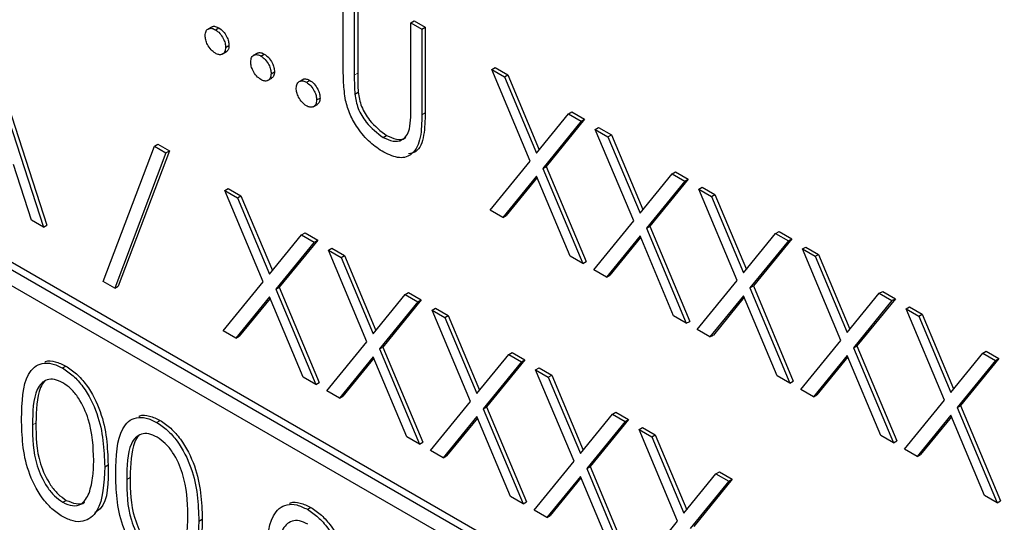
# Paper-space layout 'Blatt2' of a CAD drawing. Header units: millimetres. Extents: x 5 to 418, y 2 to 292.
# Tile 33 of 64: x 96.84 to 101.95, y 172.29 to 174.9. Entities that reach past the tile are written whole.
import ezdxf

# ---------------------------------------------------------------- set-up
doc = ezdxf.new("R2010")
doc.units = ezdxf.units.MM

psp = doc.layouts.new('Blatt2')

# ---------------------------------------------------------------- linework, layer by layer
at = {"color": 7, "linetype": 'Continuous', "lineweight": 25}
for p, q in [((107.3677, 167.5348), (90.3971, 177.3317)), ((107.3323, 167.5144), (90.3618, 177.3113)), ((90.3618, 177.2297), (107.3323, 167.4328)), ((98.5189, 174.6411), (98.5189, 175.085)), ((98.5761, 175.052), (98.5761, 174.6117)), ((98.5937, 175.0622), (98.5937, 174.6219)), ((98.8698, 174.8824), (98.8874, 174.8926)), ((98.8698, 174.4421), (98.8698, 174.8824)), ((98.8698, 174.8824), (98.9269, 174.8495)), ((98.8874, 174.8926), (98.9446, 174.8597)), ((97.8364, 174.8623), (97.8143, 174.8496)), ((97.854, 174.847), (97.8717, 174.8572)), ((98.9269, 174.8495), (98.9446, 174.8597)), ((98.9269, 174.8495), (98.9269, 174.4056)), ((98.9446, 174.8597), (98.9446, 174.4158)), ((96.6669, 174.7252), (96.9606, 173.8208)), ((96.6845, 174.7354), (96.9783, 173.831)), ((97.889, 174.7194), (97.9111, 174.7322)), ((97.907, 174.7552), (97.9247, 174.7654)), ((98.073, 174.7257), (98.0509, 174.713)), ((98.0906, 174.7104), (98.1083, 174.7206)), ((98.1436, 174.6186), (98.1613, 174.6288)), ((99.29, 174.6399), (99.3076, 174.6501)), ((99.29, 174.6399), (99.3559, 174.6018)), ((99.4896, 174.1645), (99.29, 174.6399)), ((99.3076, 174.6501), (99.3735, 174.612)), ((98.1256, 174.5828), (98.1477, 174.5956)), ((98.3096, 174.5891), (98.2875, 174.5764)), ((98.3272, 174.5738), (98.3449, 174.584)), ((99.3559, 174.6018), (99.3735, 174.612)), ((99.3559, 174.6018), (99.5225, 174.205)), ((99.3735, 174.612), (99.537, 174.2228)), ((98.5786, 174.5125), (98.5963, 174.5227)), ((98.3802, 174.482), (98.3979, 174.4922)), ((98.3622, 174.4462), (98.3843, 174.459)), ((99.6891, 174.4094), (99.7068, 174.4196)), ((99.7068, 174.4196), (99.7727, 174.3816)), ((99.5225, 174.205), (99.6891, 174.4094)), ((99.755, 174.3714), (99.5555, 174.1265)), ((99.7727, 174.3816), (99.5732, 174.1367)), ((99.6891, 174.4094), (99.755, 174.3714)), ((99.755, 174.3714), (99.7727, 174.3816)), ((99.8284, 174.329), (99.8461, 174.3392)), ((99.8284, 174.329), (99.8944, 174.291)), ((100.0281, 173.8537), (99.8284, 174.329)), ((99.8461, 174.3392), (99.912, 174.3012)), ((98.726, 174.2871), (98.7436, 174.2973)), ((99.8944, 174.291), (99.912, 174.3012)), ((99.8944, 174.291), (100.061, 173.8942)), ((99.912, 174.3012), (100.0755, 173.9119)), ((97.2706, 173.5381), (97.5368, 174.2418)), ((97.597, 174.2071), (97.3308, 173.5034)), ((97.6147, 174.2173), (97.3485, 173.5136)), ((97.5368, 174.2418), (97.5545, 174.252)), ((97.5368, 174.2418), (97.597, 174.2071)), ((97.5545, 174.252), (97.6147, 174.2173)), ((97.597, 174.2071), (97.6147, 174.2173)), ((99.2818, 173.9097), (99.4896, 174.1645)), ((96.8985, 173.8566), (96.8044, 174.1464)), ((99.5555, 174.1265), (99.5732, 174.1367)), ((99.5555, 174.1265), (99.7632, 173.6318)), ((99.5732, 174.1367), (99.7809, 173.642)), ((100.2276, 174.0986), (100.2453, 174.1088)), ((100.2453, 174.1088), (100.3112, 174.0707)), ((99.5225, 174.0861), (99.3477, 173.8716)), ((99.5257, 174.0785), (99.3654, 173.8818)), ((99.6973, 173.6698), (99.5225, 174.0861)), ((100.061, 173.8942), (100.2276, 174.0986)), ((100.2935, 174.0605), (100.094, 173.8156)), ((100.3112, 174.0707), (100.1117, 173.8258)), ((100.2276, 174.0986), (100.2935, 174.0605)), ((100.2935, 174.0605), (100.3112, 174.0707)), ((97.9029, 174.0116), (97.9206, 174.0218)), ((97.9029, 174.0116), (97.9688, 173.9736)), ((98.1026, 173.5363), (97.9029, 174.0116)), ((97.9206, 174.0218), (97.9865, 173.9838)), ((100.3669, 174.0181), (100.3846, 174.0283)), ((100.3669, 174.0181), (100.4328, 173.9801)), ((100.5666, 173.5428), (100.3669, 174.0181)), ((100.3846, 174.0283), (100.4505, 173.9903)), ((97.9688, 173.9736), (97.9865, 173.9838)), ((97.9688, 173.9736), (98.1355, 173.5768)), ((97.9865, 173.9838), (98.15, 173.5946)), ((100.4328, 173.9801), (100.4505, 173.9903)), ((100.4328, 173.9801), (100.5995, 173.5833)), ((100.4505, 173.9903), (100.614, 173.6011)), ((99.3477, 173.8716), (99.2818, 173.9097)), ((96.9606, 173.8208), (96.8985, 173.8566)), ((99.3477, 173.8716), (99.3654, 173.8818)), ((99.8203, 173.5988), (100.0281, 173.8537)), ((96.9606, 173.8208), (96.9783, 173.831)), ((100.094, 173.8156), (100.1117, 173.8258)), ((100.094, 173.8156), (100.3017, 173.3209)), ((100.1117, 173.8258), (100.3193, 173.3311)), ((100.7661, 173.7877), (100.7838, 173.7979)), ((100.7838, 173.7979), (100.8497, 173.7599)), ((98.1355, 173.5768), (98.3021, 173.7812)), ((98.3857, 173.7534), (98.1862, 173.5085)), ((98.3021, 173.7812), (98.3198, 173.7914)), ((98.3021, 173.7812), (98.368, 173.7432)), ((98.3198, 173.7914), (98.3857, 173.7534)), ((98.368, 173.7432), (98.3857, 173.7534)), ((100.061, 173.7752), (99.8862, 173.5608)), ((100.0642, 173.7676), (99.9039, 173.571)), ((100.2358, 173.359), (100.061, 173.7752)), ((100.5995, 173.5833), (100.7661, 173.7877)), ((100.832, 173.7497), (100.6325, 173.5048)), ((100.8497, 173.7599), (100.6502, 173.515)), ((100.7661, 173.7877), (100.832, 173.7497)), ((100.832, 173.7497), (100.8497, 173.7599)), ((98.368, 173.7432), (98.1685, 173.4983)), ((98.4414, 173.7008), (98.4591, 173.711)), ((98.4414, 173.7008), (98.5073, 173.6627)), ((98.6411, 173.2254), (98.4414, 173.7008)), ((98.4591, 173.711), (98.525, 173.6729)), ((100.9054, 173.7073), (100.9231, 173.7175)), ((100.9054, 173.7073), (100.9713, 173.6692)), ((101.1051, 173.2319), (100.9054, 173.7073)), ((100.9231, 173.7175), (100.989, 173.6794)), ((98.5073, 173.6627), (98.525, 173.6729)), ((98.5073, 173.6627), (98.674, 173.2659)), ((98.525, 173.6729), (98.6885, 173.2837)), ((99.7632, 173.6318), (99.6973, 173.6698)), ((100.9713, 173.6692), (100.989, 173.6794)), ((100.9713, 173.6692), (101.138, 173.2724)), ((100.989, 173.6794), (101.1524, 173.2902)), ((99.7632, 173.6318), (99.7809, 173.642)), ((99.8862, 173.5608), (99.8203, 173.5988)), ((99.8862, 173.5608), (99.9039, 173.571)), ((100.3588, 173.288), (100.5666, 173.5428)), ((97.3308, 173.5034), (97.2706, 173.5381)), ((97.3308, 173.5034), (97.3485, 173.5136)), ((97.8948, 173.2815), (98.1026, 173.5363)), ((98.1685, 173.4983), (98.1862, 173.5085)), ((98.1685, 173.4983), (98.3762, 173.0036)), ((98.1862, 173.5085), (98.3938, 173.0138)), ((100.6325, 173.5048), (100.6502, 173.515)), ((100.6325, 173.5048), (100.8402, 173.0101)), ((100.6502, 173.515), (100.8578, 173.0203)), ((98.1355, 173.4578), (97.9607, 173.2434)), ((98.1387, 173.4503), (97.9784, 173.2536)), ((98.3102, 173.0416), (98.1355, 173.4578)), ((98.674, 173.2659), (98.8406, 173.4703)), ((98.9242, 173.4425), (98.7247, 173.1976)), ((98.8406, 173.4703), (98.8583, 173.4805)), ((98.8406, 173.4703), (98.9065, 173.4323)), ((98.8583, 173.4805), (98.9242, 173.4425)), ((98.9065, 173.4323), (98.9242, 173.4425)), ((100.5995, 173.4643), (100.4247, 173.2499)), ((100.6026, 173.4568), (100.4424, 173.2601)), ((100.7742, 173.0481), (100.5995, 173.4643)), ((101.138, 173.2724), (101.3046, 173.4769)), ((101.3705, 173.4388), (101.171, 173.1939)), ((101.3882, 173.449), (101.1886, 173.2041)), ((101.3046, 173.4769), (101.3223, 173.4871)), ((101.3046, 173.4769), (101.3705, 173.4388)), ((101.3223, 173.4871), (101.3882, 173.449)), ((101.3705, 173.4388), (101.3882, 173.449)), ((98.9065, 173.4323), (98.707, 173.1874)), ((98.9799, 173.3899), (98.9976, 173.4001)), ((98.9799, 173.3899), (99.0458, 173.3519)), ((99.1796, 172.9146), (98.9799, 173.3899)), ((98.9976, 173.4001), (99.0635, 173.3621)), ((101.4439, 173.3964), (101.4616, 173.4066)), ((101.4439, 173.3964), (101.5098, 173.3584)), ((101.6436, 172.9211), (101.4439, 173.3964)), ((101.4616, 173.4066), (101.5275, 173.3686)), ((99.0458, 173.3519), (99.0635, 173.3621)), ((99.0458, 173.3519), (99.2124, 172.9551)), ((99.0635, 173.3621), (99.2269, 172.9728)), ((100.3017, 173.3209), (100.2358, 173.359)), ((101.5098, 173.3584), (101.5275, 173.3686)), ((101.5098, 173.3584), (101.6764, 172.9616)), ((101.5275, 173.3686), (101.6909, 172.9794)), ((100.3017, 173.3209), (100.3193, 173.3311)), ((100.4247, 173.2499), (100.3588, 173.288)), ((97.9607, 173.2434), (97.8948, 173.2815)), ((97.9607, 173.2434), (97.9784, 173.2536)), ((100.4247, 173.2499), (100.4424, 173.2601)), ((98.4333, 172.9706), (98.6411, 173.2254)), ((98.707, 173.1874), (98.7247, 173.1976)), ((98.707, 173.1874), (98.9146, 172.6927)), ((98.7247, 173.1976), (98.9323, 172.7029)), ((100.8973, 172.9771), (101.1051, 173.2319)), ((101.171, 173.1939), (101.1886, 173.2041)), ((101.171, 173.1939), (101.3786, 172.6992)), ((101.1886, 173.2041), (101.3963, 172.7094)), ((98.674, 173.147), (98.4992, 172.9325)), ((98.6771, 173.1394), (98.5169, 172.9427)), ((98.8487, 172.7307), (98.674, 173.147)), ((99.2124, 172.9551), (99.3791, 173.1595)), ((99.4627, 173.1316), (99.2631, 172.8867)), ((99.3791, 173.1595), (99.3967, 173.1697)), ((99.3791, 173.1595), (99.445, 173.1214)), ((99.3967, 173.1697), (99.4627, 173.1316)), ((99.445, 173.1214), (99.4627, 173.1316)), ((101.138, 173.1535), (100.9632, 172.9391)), ((101.1411, 173.1459), (100.9809, 172.9493)), ((101.3127, 172.7373), (101.138, 173.1535)), ((101.6764, 172.9616), (101.8431, 173.166)), ((101.9266, 173.1381), (101.7271, 172.8932)), ((101.8431, 173.166), (101.8607, 173.1762)), ((101.8431, 173.166), (101.909, 173.1279)), ((101.8607, 173.1762), (101.9266, 173.1381)), ((101.909, 173.1279), (101.9266, 173.1381)), ((97.0591, 173.0886), (97.0768, 173.0989)), ((99.445, 173.1214), (99.2455, 172.8765)), ((99.5184, 173.079), (99.5361, 173.0892)), ((99.5361, 173.0892), (99.602, 173.0512)), ((101.909, 173.1279), (101.7095, 172.883)), ((98.3762, 173.0036), (98.3102, 173.0416)), ((99.5184, 173.079), (99.5843, 173.041)), ((99.718, 172.6037), (99.5184, 173.079)), ((99.5843, 173.041), (99.602, 173.0512)), ((99.5843, 173.041), (99.7509, 172.6442)), ((99.602, 173.0512), (99.7654, 172.662)), ((100.8402, 173.0101), (100.7742, 173.0481)), ((98.3762, 173.0036), (98.3938, 173.0138)), ((100.8402, 173.0101), (100.8578, 173.0203)), ((98.4992, 172.9325), (98.4333, 172.9706)), ((98.4992, 172.9325), (98.5169, 172.9427)), ((100.9632, 172.9391), (100.8973, 172.9771)), ((100.9632, 172.9391), (100.9809, 172.9493)), ((98.9718, 172.6597), (99.1796, 172.9146)), ((99.2455, 172.8765), (99.2631, 172.8867)), ((99.2455, 172.8765), (99.4531, 172.3818)), ((99.2631, 172.8867), (99.4708, 172.392)), ((101.4358, 172.6662), (101.6436, 172.9211)), ((101.7095, 172.883), (101.7271, 172.8932)), ((101.7095, 172.883), (101.9171, 172.3883)), ((101.7271, 172.8932), (101.9348, 172.3985)), ((99.2124, 172.8361), (99.0377, 172.6217)), ((99.2156, 172.8285), (99.0553, 172.6319)), ((99.3872, 172.4199), (99.2124, 172.8361)), ((99.7509, 172.6442), (99.9176, 172.8486)), ((99.9176, 172.8486), (99.9352, 172.8588)), ((99.9176, 172.8486), (99.9835, 172.8106)), ((99.9352, 172.8588), (100.0011, 172.8208)), ((101.6764, 172.8426), (101.5017, 172.6282)), ((101.6796, 172.835), (101.5193, 172.6384)), ((101.8512, 172.4264), (101.6764, 172.8426)), ((97.5487, 172.806), (97.5663, 172.8162)), ((99.9835, 172.8106), (99.784, 172.5657)), ((100.0011, 172.8208), (99.8016, 172.5759)), ((99.9835, 172.8106), (100.0011, 172.8208)), ((100.0569, 172.7682), (100.0746, 172.7784)), ((100.0746, 172.7784), (100.1405, 172.7403)), ((98.9146, 172.6927), (98.8487, 172.7307)), ((100.0569, 172.7682), (100.1228, 172.7301)), ((100.2565, 172.2928), (100.0569, 172.7682)), ((100.1228, 172.7301), (100.1405, 172.7403)), ((100.1228, 172.7301), (100.2894, 172.3333)), ((100.1405, 172.7403), (100.3039, 172.3511)), ((101.3786, 172.6992), (101.3127, 172.7373)), ((98.9146, 172.6927), (98.9323, 172.7029)), ((101.3786, 172.6992), (101.3963, 172.7094)), ((99.0377, 172.6217), (98.9718, 172.6597)), ((99.0377, 172.6217), (99.0553, 172.6319)), ((101.5017, 172.6282), (101.4358, 172.6662)), ((101.5017, 172.6282), (101.5193, 172.6384)), ((97.2788, 172.5753), (97.2965, 172.5855)), ((99.5102, 172.3489), (99.718, 172.6037)), ((99.784, 172.5657), (99.8016, 172.5759)), ((99.8016, 172.5759), (100.0093, 172.0812)), ((99.7509, 172.5252), (99.5762, 172.3108)), ((99.7541, 172.5177), (99.5938, 172.321)), ((99.9257, 172.109), (99.7509, 172.5252)), ((99.784, 172.5657), (99.9916, 172.071)), ((100.2894, 172.3333), (100.456, 172.5378)), ((100.456, 172.5378), (100.4737, 172.548)), ((100.456, 172.5378), (100.522, 172.4997)), ((100.4737, 172.548), (100.5396, 172.5099)), ((100.522, 172.4997), (100.3224, 172.2548)), ((100.5396, 172.5099), (100.3401, 172.265)), ((100.522, 172.4997), (100.5396, 172.5099)), ((99.4531, 172.3818), (99.3872, 172.4199)), ((101.9171, 172.3883), (101.8512, 172.4264)), ((97.061, 172.3903), (97.0787, 172.4005)), ((98.3319, 172.3539), (98.3496, 172.3641)), ((99.4531, 172.3818), (99.4708, 172.392)), ((101.9171, 172.3883), (101.9348, 172.3985)), ((99.5762, 172.3108), (99.5102, 172.3489)), ((99.5762, 172.3108), (99.5938, 172.321)), ((97.7683, 172.2927), (97.786, 172.3029)), ((100.0487, 172.038), (100.2565, 172.2928))]:
    psp.add_line(p, q, dxfattribs=at)
at = {"color": 7, "linetype": 'Continuous', "lineweight": 18}
for p, q in [((98.5761, 174.6117), (98.5937, 174.6219)), ((98.9269, 174.4056), (98.9446, 174.4158)), ((96.9035, 172.7922), (96.9211, 172.8024)), ((97.393, 172.5096), (97.4107, 172.5198))]:
    psp.add_line(p, q, dxfattribs=at)
at = {"color": 7, "linetype": 'Continuous', "lineweight": 25}
for points, knots in [([(97.801, 174.8164), (97.8019, 174.8249), (97.8037, 174.8419), (97.8181, 174.8536), (97.8355, 174.8558), (97.8478, 174.8499), (97.854, 174.847)], [0, 0, 0, 0, 0.279563, 0.559276, 0.779546, 1, 1, 1, 1]), ([(97.8348, 174.8601), (97.8358, 174.8611), (97.8403, 174.8657), (97.8535, 174.8655), (97.8656, 174.86), (97.8717, 174.8572)], [0, 0, 0, 0, 0.116519, 0.558075, 1, 1, 1, 1]), ([(97.854, 174.847), (97.8618, 174.8415), (97.8775, 174.8303), (97.8947, 174.8036), (97.9056, 174.7774), (97.9065, 174.7626), (97.907, 174.7552)], [0, 0, 0, 0, 0.279608, 0.559239, 0.779495, 1, 1, 1, 1]), ([(97.8717, 174.8572), (97.8795, 174.8517), (97.8952, 174.8405), (97.9123, 174.8138), (97.9232, 174.7876), (97.9242, 174.7728), (97.9247, 174.7654)], [0, 0, 0, 0, 0.279608, 0.559239, 0.779495, 1, 1, 1, 1]), ([(97.854, 174.7245), (97.8462, 174.7301), (97.8306, 174.7414), (97.8133, 174.768), (97.8027, 174.7941), (97.8015, 174.809), (97.801, 174.8164)], [0, 0, 0, 0, 0.279569, 0.55913, 0.779561, 1, 1, 1, 1]), ([(97.907, 174.7552), (97.9061, 174.7467), (97.9042, 174.7297), (97.8898, 174.7181), (97.8724, 174.7158), (97.8601, 174.7216), (97.854, 174.7245)], [0, 0, 0, 0, 0.279494, 0.559344, 0.77968, 1, 1, 1, 1]), ([(97.9247, 174.7654), (97.9239, 174.7566), (97.9225, 174.7409), (97.9127, 174.7346), (97.9083, 174.7318)], [0, 0, 0, 0, 0.5544517, 1, 1, 1, 1]), ([(98.0376, 174.6798), (98.0385, 174.6883), (98.0404, 174.7053), (98.0548, 174.717), (98.0722, 174.7192), (98.0844, 174.7133), (98.0906, 174.7104)], [0, 0, 0, 0, 0.279563, 0.559276, 0.779546, 1, 1, 1, 1]), ([(98.0714, 174.7235), (98.0724, 174.7245), (98.0769, 174.7291), (98.0901, 174.729), (98.1022, 174.7234), (98.1083, 174.7206)], [0, 0, 0, 0, 0.116519, 0.558075, 1, 1, 1, 1]), ([(98.1083, 174.7206), (98.1161, 174.7151), (98.1318, 174.704), (98.149, 174.6772), (98.1598, 174.651), (98.1608, 174.6362), (98.1613, 174.6288)], [0, 0, 0, 0, 0.279608, 0.559239, 0.779495, 1, 1, 1, 1]), ([(98.0906, 174.5879), (98.0828, 174.5936), (98.0672, 174.6048), (98.0499, 174.6314), (98.0393, 174.6576), (98.0381, 174.6724), (98.0376, 174.6798)], [0, 0, 0, 0, 0.279569, 0.559129, 0.779561, 1, 1, 1, 1]), ([(98.0906, 174.7104), (98.0984, 174.7049), (98.1141, 174.6938), (98.1313, 174.667), (98.1422, 174.6408), (98.1431, 174.626), (98.1436, 174.6186)], [0, 0, 0, 0, 0.279608, 0.559239, 0.779495, 1, 1, 1, 1]), ([(98.1436, 174.6186), (98.1427, 174.6101), (98.1409, 174.5931), (98.1264, 174.5815), (98.109, 174.5792), (98.0967, 174.585), (98.0906, 174.5879)], [0, 0, 0, 0, 0.279494, 0.559344, 0.77968, 1, 1, 1, 1]), ([(98.1613, 174.6288), (98.1605, 174.62), (98.1592, 174.6043), (98.1493, 174.598), (98.1449, 174.5952)], [0, 0, 0, 0, 0.5544509, 1, 1, 1, 1]), ([(98.5303, 174.4797), (98.5262, 174.5108), (98.5189, 174.5663), (98.5189, 174.6182), (98.5189, 174.6411)], [0, 0, 0, 0, 0.559521, 1, 1, 1, 1]), ([(98.5937, 174.6219), (98.5937, 174.6036), (98.5936, 174.5711), (98.5955, 174.5375), (98.5963, 174.5227)], [0, 0, 0, 0, 0.560149, 1, 1, 1, 1]), ([(98.2742, 174.5432), (98.2751, 174.5517), (98.277, 174.5687), (98.2914, 174.5804), (98.3088, 174.5826), (98.3211, 174.5768), (98.3272, 174.5738)], [0, 0, 0, 0, 0.279563, 0.559276, 0.779546, 1, 1, 1, 1]), ([(98.3081, 174.5869), (98.309, 174.5879), (98.3135, 174.5925), (98.3267, 174.5924), (98.3388, 174.5868), (98.3449, 174.584)], [0, 0, 0, 0, 0.116519, 0.558074, 1, 1, 1, 1]), ([(98.3272, 174.5738), (98.335, 174.5683), (98.3507, 174.5572), (98.3679, 174.5304), (98.3788, 174.5042), (98.3798, 174.4894), (98.3802, 174.482)], [0, 0, 0, 0, 0.279608, 0.559239, 0.779495, 1, 1, 1, 1]), ([(98.3449, 174.584), (98.3527, 174.5785), (98.3684, 174.5674), (98.3856, 174.5406), (98.3965, 174.5144), (98.3974, 174.4996), (98.3979, 174.4922)], [0, 0, 0, 0, 0.279608, 0.559239, 0.779495, 1, 1, 1, 1]), ([(98.5761, 174.6117), (98.576, 174.5934), (98.5759, 174.5609), (98.5778, 174.5273), (98.5786, 174.5125)], [0, 0, 0, 0, 0.560149, 1, 1, 1, 1]), ([(98.3272, 174.4513), (98.3194, 174.457), (98.3038, 174.4682), (98.2865, 174.4948), (98.2759, 174.521), (98.2747, 174.5358), (98.2742, 174.5432)], [0, 0, 0, 0, 0.279569, 0.559129, 0.779562, 1, 1, 1, 1]), ([(98.5963, 174.5227), (98.6003, 174.4979), (98.6084, 174.4483), (98.6629, 174.3591), (98.713, 174.3207), (98.7436, 174.2973)], [0, 0, 0, 0, 0.281056, 0.560822, 1, 1, 1, 1]), ([(98.3802, 174.482), (98.3793, 174.4735), (98.3775, 174.4565), (98.363, 174.445), (98.3456, 174.4426), (98.3333, 174.4484), (98.3272, 174.4513)], [0, 0, 0, 0, 0.279494, 0.559344, 0.77968, 1, 1, 1, 1]), ([(98.3979, 174.4922), (98.3971, 174.4834), (98.3958, 174.4677), (98.3859, 174.4614), (98.3815, 174.4586)], [0, 0, 0, 0, 0.554451, 1, 1, 1, 1]), ([(98.7292, 174.2099), (98.705, 174.2257), (98.6567, 174.2574), (98.5958, 174.3291), (98.5512, 174.4062), (98.5372, 174.4552), (98.5303, 174.4797)], [0, 0, 0, 0, 0.280221, 0.559915, 0.77995, 1, 1, 1, 1]), ([(98.5786, 174.5125), (98.5827, 174.4877), (98.5907, 174.4381), (98.6453, 174.3489), (98.6954, 174.3105), (98.726, 174.2871)], [0, 0, 0, 0, 0.281056, 0.560822, 1, 1, 1, 1]), ([(98.9446, 174.4158), (98.9437, 174.3759), (98.942, 174.2965), (98.9124, 174.2131), (98.8707, 174.2046), (98.8583, 174.2021)], [0, 0, 0, 0, 0.415671, 0.826622, 1, 1, 1, 1]), ([(98.8633, 174.3318), (98.8657, 174.3516), (98.87, 174.387), (98.8698, 174.4253), (98.8698, 174.4421)], [0, 0, 0, 0, 0.5596, 1, 1, 1, 1]), ([(98.9269, 174.4056), (98.9263, 174.365), (98.9253, 174.2842), (98.8869, 174.1978), (98.8128, 174.172), (98.757, 174.1972), (98.7292, 174.2099)], [0, 0, 0, 0, 0.281654, 0.560111, 0.780079, 1, 1, 1, 1]), ([(98.726, 174.2871), (98.7435, 174.2791), (98.7786, 174.2632), (98.821, 174.2698), (98.85, 174.294), (98.8588, 174.3192), (98.8633, 174.3318)], [0, 0, 0, 0, 0.279782, 0.559375, 0.779566, 1, 1, 1, 1]), ([(98.7436, 174.2973), (98.7609, 174.2897), (98.7955, 174.2745), (98.8303, 174.2757), (98.8422, 174.2865), (98.8434, 174.2876)], [0, 0, 0, 0, 0.473794, 0.947268, 1, 1, 1, 1]), ([(96.8464, 172.8249), (96.8488, 172.9112), (96.8519, 173.0193), (96.9112, 173.0954), (96.9525, 173.1154), (97.0033, 173.1156), (97.0405, 173.0976), (97.0591, 173.0886)], [0, 0, 0, 0, 0.498709, 0.624176, 0.74947, 0.874745, 1, 1, 1, 1]), ([(96.9667, 173.1199), (96.9684, 173.1208), (96.9836, 173.1285), (97.0216, 173.1247), (97.0584, 173.1075), (97.0768, 173.0989)], [0, 0, 0, 0, 0.057964, 0.529021, 1, 1, 1, 1]), ([(97.0591, 173.0886), (97.0779, 173.0761), (97.1153, 173.051), (97.1836, 172.9732), (97.2696, 172.801), (97.2751, 172.6656), (97.2788, 172.5753)], [0, 0, 0, 0, 0.125599, 0.251197, 0.500582, 1, 1, 1, 1]), ([(97.0768, 173.0989), (97.0955, 173.0863), (97.133, 173.0612), (97.2013, 172.9834), (97.2873, 172.8112), (97.2928, 172.6758), (97.2965, 172.5855)], [0, 0, 0, 0, 0.125599, 0.251197, 0.500582, 1, 1, 1, 1]), ([(97.061, 173.0122), (97.0465, 173.0189), (97.0173, 173.0324), (96.9786, 173.0289), (96.9477, 173.0106), (96.9056, 172.9454), (96.9044, 172.8603), (96.9035, 172.7922)], [0, 0, 0, 0, 0.125138, 0.25042, 0.375524, 0.50085, 1, 1, 1, 1]), ([(96.9677, 173.0188), (96.9675, 173.0187), (96.957, 173.0125), (96.926, 172.9513), (96.9233, 172.8686), (96.9211, 172.8024)], [0, 0, 0, 0, 0.004527, 0.204307, 1, 1, 1, 1]), ([(97.2217, 172.6085), (97.2193, 172.6781), (97.2158, 172.7824), (97.1562, 172.9178), (97.1047, 172.9816), (97.0756, 173.002), (97.061, 173.0122)], [0, 0, 0, 0, 0.500066, 0.749022, 0.874598, 1, 1, 1, 1]), ([(97.0591, 172.3161), (97.0406, 172.3285), (97.0034, 172.3535), (96.9358, 172.431), (96.8522, 172.6027), (96.8487, 172.736), (96.8464, 172.8249)], [0, 0, 0, 0, 0.125551, 0.251089, 0.500253, 1, 1, 1, 1]), ([(97.3359, 172.5423), (97.3384, 172.6286), (97.3414, 172.7367), (97.4007, 172.8128), (97.4421, 172.8328), (97.4929, 172.833), (97.5301, 172.815), (97.5487, 172.806)], [0, 0, 0, 0, 0.498709, 0.624176, 0.74947, 0.874745, 1, 1, 1, 1]), ([(97.4563, 172.8373), (97.4579, 172.8381), (97.4731, 172.8459), (97.5111, 172.8421), (97.5479, 172.8249), (97.5663, 172.8162)], [0, 0, 0, 0, 0.057964, 0.529021, 1, 1, 1, 1]), ([(96.9035, 172.7922), (96.9039, 172.7233), (96.9046, 172.62), (96.9658, 172.4844), (97.0174, 172.421), (97.0465, 172.4006), (97.061, 172.3903)], [0, 0, 0, 0, 0.50029, 0.749087, 0.874606, 1, 1, 1, 1]), ([(96.9211, 172.8024), (96.9216, 172.7335), (96.9223, 172.6302), (96.9834, 172.4946), (97.035, 172.4312), (97.0642, 172.4108), (97.0787, 172.4005)], [0, 0, 0, 0, 0.50029, 0.749087, 0.874606, 1, 1, 1, 1]), ([(97.5487, 172.806), (97.5674, 172.7935), (97.6049, 172.7684), (97.6731, 172.6906), (97.7592, 172.5184), (97.7647, 172.383), (97.7683, 172.2927)], [0, 0, 0, 0, 0.125599, 0.251198, 0.500582, 1, 1, 1, 1]), ([(97.5663, 172.8162), (97.5851, 172.8037), (97.6225, 172.7786), (97.6908, 172.7008), (97.7768, 172.5286), (97.7823, 172.3932), (97.786, 172.3029)], [0, 0, 0, 0, 0.125599, 0.251198, 0.500582, 1, 1, 1, 1]), ([(97.5506, 172.7296), (97.536, 172.7363), (97.5068, 172.7498), (97.4681, 172.7463), (97.4372, 172.728), (97.3951, 172.6628), (97.3939, 172.5777), (97.393, 172.5096)], [0, 0, 0, 0, 0.125138, 0.25042, 0.375524, 0.50085, 1, 1, 1, 1]), ([(97.4572, 172.7362), (97.457, 172.7361), (97.4466, 172.7299), (97.4155, 172.6687), (97.4128, 172.5859), (97.4107, 172.5198)], [0, 0, 0, 0, 0.004527, 0.204308, 1, 1, 1, 1]), ([(97.7112, 172.3259), (97.7088, 172.3955), (97.7053, 172.4998), (97.6458, 172.6352), (97.5943, 172.699), (97.5651, 172.7194), (97.5506, 172.7296)], [0, 0, 0, 0, 0.500066, 0.749022, 0.874598, 1, 1, 1, 1]), ([(97.2788, 172.5753), (97.2752, 172.4891), (97.2699, 172.36), (97.1834, 172.2881), (97.1153, 172.2889), (97.0778, 172.307), (97.0591, 172.3161)], [0, 0, 0, 0, 0.499405, 0.748742, 0.874373, 1, 1, 1, 1]), ([(97.1976, 172.4377), (97.2057, 172.4669), (97.2202, 172.5191), (97.2212, 172.5812), (97.2217, 172.6085)], [0, 0, 0, 0, 0.559589, 1, 1, 1, 1]), ([(97.2965, 172.5855), (97.2972, 172.4929), (97.2982, 172.3824), (97.2371, 172.3423), (97.2272, 172.3358)], [0, 0, 0, 0, 0.838248, 1, 1, 1, 1]), ([(97.5487, 172.0335), (97.5301, 172.0459), (97.4929, 172.0709), (97.4254, 172.1484), (97.3418, 172.3201), (97.3382, 172.4534), (97.3359, 172.5423)], [0, 0, 0, 0, 0.125551, 0.251088, 0.500253, 1, 1, 1, 1]), ([(97.4107, 172.5198), (97.4111, 172.4509), (97.4118, 172.3476), (97.473, 172.212), (97.5246, 172.1486), (97.5537, 172.1282), (97.5683, 172.1179)], [0, 0, 0, 0, 0.50029, 0.749087, 0.874606, 1, 1, 1, 1]), ([(97.393, 172.5096), (97.3935, 172.4407), (97.3942, 172.3374), (97.4553, 172.2018), (97.5069, 172.1384), (97.536, 172.118), (97.5506, 172.1077)], [0, 0, 0, 0, 0.50029, 0.749087, 0.874606, 1, 1, 1, 1]), ([(97.061, 172.3903), (97.0784, 172.3828), (97.1132, 172.3678), (97.1669, 172.3787), (97.186, 172.4153), (97.1976, 172.4377)], [0, 0, 0, 0, 0.280252, 0.560771, 1, 1, 1, 1]), ([(97.0787, 172.4005), (97.0957, 172.3937), (97.1296, 172.3799), (97.1645, 172.3798), (97.1736, 172.3923), (97.1739, 172.3926)], [0, 0, 0, 0, 0.492376, 0.985222, 1, 1, 1, 1]), ([(98.1192, 172.0901), (98.1216, 172.1765), (98.1247, 172.2845), (98.184, 172.3607), (98.2253, 172.3807), (98.2761, 172.3808), (98.3133, 172.3629), (98.3319, 172.3539)], [0, 0, 0, 0, 0.498709, 0.624176, 0.74947, 0.874745, 1, 1, 1, 1]), ([(98.2395, 172.3851), (98.2412, 172.386), (98.2563, 172.3937), (98.2944, 172.3899), (98.3312, 172.3727), (98.3496, 172.3641)], [0, 0, 0, 0, 0.057965, 0.529021, 1, 1, 1, 1]), ([(98.3496, 172.3641), (98.3683, 172.3515), (98.4058, 172.3265), (98.4741, 172.2487), (98.5601, 172.0764), (98.5656, 171.941), (98.5693, 171.8507)], [0, 0, 0, 0, 0.125599, 0.251198, 0.500582, 1, 1, 1, 1]), ([(97.6871, 172.1551), (97.6952, 172.1843), (97.7097, 172.2365), (97.7107, 172.2986), (97.7112, 172.3259)], [0, 0, 0, 0, 0.559589, 1, 1, 1, 1]), ([(98.3319, 172.3539), (98.3507, 172.3413), (98.3881, 172.3162), (98.4564, 172.2385), (98.5424, 172.0662), (98.5479, 171.9308), (98.5516, 171.8405)], [0, 0, 0, 0, 0.125599, 0.251198, 0.500582, 1, 1, 1, 1]), ([(97.7683, 172.2927), (97.7648, 172.2065), (97.7594, 172.0774), (97.6729, 172.0055), (97.6048, 172.0063), (97.5674, 172.0244), (97.5487, 172.0335)], [0, 0, 0, 0, 0.499405, 0.748742, 0.874373, 1, 1, 1, 1]), ([(97.786, 172.3029), (97.7842, 172.2132), (97.7815, 172.0827), (97.7031, 172.0381), (97.6785, 172.0242)], [0, 0, 0, 0, 0.6868387, 1, 1, 1, 1]), ([(98.3338, 172.2774), (98.3192, 172.2841), (98.2901, 172.2976), (98.2514, 172.2941), (98.2205, 172.2758), (98.1784, 172.2106), (98.1772, 172.1255), (98.1763, 172.0575)], [0, 0, 0, 0, 0.125138, 0.25042, 0.375524, 0.500849, 1, 1, 1, 1])]:
    psp.add_open_spline(points, degree=3, knots=knots, dxfattribs=at)

doc.saveas('drawing.dxf')
